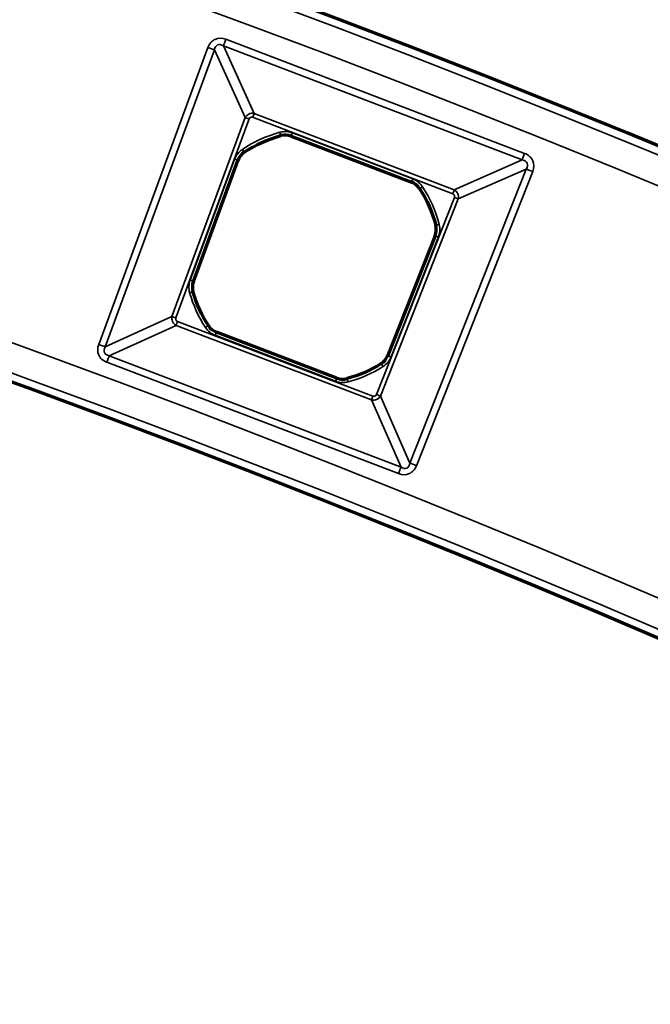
# Model space of a CAD drawing. Header units: millimetres. Extents: x -1503 to 2224, y -4278 to 2541.
# Tile 44 of 50: x 558 to 596, y -2622 to -2564. Entities that reach past the tile are written whole.
import ezdxf

# ---------------------------------------------------------------- set-up
doc = ezdxf.new("R2010")
doc.units = ezdxf.units.MM
doc.header["$LTSCALE"] = 0.75
doc.layers.add('Visible', color=7, linetype='Continuous', lineweight=70)
doc.layers.add('Visible Narrow', color=7, linetype='Continuous', lineweight=35)

msp = doc.modelspace()

# ---------------------------------------------------------------- linework, layer by layer
at = {"layer": 'Visible', "extrusion": (-7.30938e-29, -5.96856e-13, -1)}
for p, q in [((574.312, -2570.819, 22.2), (581.477, -2573.553, 22.2)), ((568.49, -2579.459, 22.2), (571.139, -2572.262, 22.2)), ((582.883, -2576.743, 22.2), (580.064, -2583.875, 22.2)), ((577.031, -2585.212, 22.2), (569.862, -2582.477, 22.2))]:
    msp.add_line(p, q, dxfattribs=at)
for radius in [763.5, 736.5]:
    msp.add_circle((-305.848, -3277.763, -27.4), radius, dxfattribs=at)
for start, end in [(56.35277, 74.73124), (147.03457, 165.41304), (327.0542, 344.04944), (237.71636, 254.71161)]:
    msp.add_arc((-575.67, -2578.016, -22.2), 7.491, start, end, dxfattribs=at)
at = {"layer": 'Visible'}
for centre, start, end in [((573.959, -2571.745, 22.2), 69.1171, 105.26876), ((572.069, -2572.605, 22.2), 123.64723, 159.79889), ((581.124, -2574.479, 22.2), 32.96543, 69.1171), ((581.961, -2576.379, 22.2), 338.4353, 14.58696), ((569.421, -2579.802, 22.2), 159.79889, 195.95056), ((570.216, -2581.551, 22.2), 212.9458, 249.1171), ((579.142, -2583.511, 22.2), 302.28364, 338.4353), ((577.384, -2584.286, 22.2), 249.1171, 285.28839)]:
    msp.add_arc(centre, 0.991, start, end, dxfattribs=at)
at = {"layer": 'Visible Narrow', "extrusion": (-7.30938e-29, -5.96856e-13, -1)}
for p, q in [((570.429, -2565.062, 27.7), (588.208, -2571.846, 27.7)), ((562.856, -2583.206, 27.7), (569.352, -2565.552, 27.7)), ((569.742, -2565.696, 27.478), (563.246, -2583.349, 27.478)), ((571.569, -2569.713, 22.833), (569.742, -2565.696, 27.478)), ((588.06, -2572.234, 27.478), (570.28, -2565.451, 27.478)), ((570.28, -2565.451, 27.478), (572.108, -2569.468, 22.833)), ((567.216, -2581.544, 22.833), (571.569, -2569.713, 22.833)), ((571.803, -2569.799, 22.7), (567.45, -2581.63, 22.7)), ((583.932, -2574.247, 22.7), (572.019, -2569.701, 22.7)), ((572.108, -2569.468, 22.833), (584.021, -2574.013, 22.833)), ((573.698, -2570.789, 22.2), (573.696, -2570.784, 22.503)), ((574.314, -2570.814, 22.503), (574.312, -2570.819, 22.2)), ((581.479, -2573.548, 22.503), (574.314, -2570.814, 22.503)), ((574.385, -2570.627, 22.7), (581.55, -2573.361, 22.7)), ((571.517, -2571.775, 22.503), (571.52, -2571.779, 22.2)), ((568.298, -2579.389, 22.7), (570.946, -2572.191, 22.7)), ((571.134, -2572.26, 22.503), (568.485, -2579.458, 22.503)), ((571.139, -2572.262, 22.2), (571.134, -2572.26, 22.503)), ((584.021, -2574.013, 22.833), (588.06, -2572.234, 27.478)), ((581.384, -2590.27, 27.478), (588.298, -2572.775, 27.478)), ((588.685, -2572.928, 27.7), (581.771, -2590.422, 27.7)), ((588.298, -2572.775, 27.478), (584.26, -2574.555, 22.833)), ((581.477, -2573.553, 22.2), (581.479, -2573.548, 22.503)), ((579.394, -2586.187, 22.7), (584.028, -2574.463, 22.7)), ((581.96, -2573.936, 22.503), (581.956, -2573.939, 22.2)), ((584.26, -2574.555, 22.833), (579.626, -2586.278, 22.833)), ((582.92, -2576.129, 22.2), (582.925, -2576.128, 22.503)), ((580.069, -2583.877, 22.503), (582.888, -2576.745, 22.503)), ((583.074, -2576.818, 22.7), (580.255, -2583.951, 22.7)), ((582.888, -2576.745, 22.503), (582.883, -2576.743, 22.2)), ((568.485, -2579.458, 22.503), (568.49, -2579.459, 22.2)), ((568.468, -2580.074, 22.2), (568.462, -2580.076, 22.503)), ((563.246, -2583.349, 27.478), (567.216, -2581.544, 22.833)), ((567.458, -2582.076, 22.833), (563.488, -2583.882, 27.478)), ((579.091, -2586.514, 22.833), (567.458, -2582.076, 22.833)), ((567.547, -2581.843, 22.7), (579.18, -2586.281, 22.7)), ((569.379, -2582.093, 22.503), (569.384, -2582.09, 22.2)), ((576.958, -2585.403, 22.7), (569.789, -2582.668, 22.7)), ((569.862, -2582.477, 22.2), (569.86, -2582.482, 22.503)), ((569.86, -2582.482, 22.503), (577.029, -2585.217, 22.503)), ((580.064, -2583.875, 22.2), (580.069, -2583.877, 22.503)), ((580.701, -2590.894, 27.7), (563.34, -2584.27, 27.7)), ((563.488, -2583.882, 27.478), (580.85, -2590.505, 27.478)), ((579.674, -2584.353, 22.503), (579.672, -2584.349, 22.2)), ((577.029, -2585.217, 22.503), (577.031, -2585.212, 22.2)), ((577.646, -2585.242, 22.2), (577.647, -2585.247, 22.503)), ((580.85, -2590.505, 27.478), (579.091, -2586.514, 22.833)), ((579.626, -2586.278, 22.833), (581.384, -2590.27, 27.478))]:
    msp.add_line(p, q, dxfattribs=at)
for radius in [763, 761.3, 738.7, 737]:
    msp.add_circle((-305.848, -3277.763, -27.9), radius, dxfattribs=at)
at = {"layer": 'Visible Narrow', "extrusion": (-0.934311, 0.356459, -2.14531e-13)}
msp.add_arc((2193.231, 27.2, -1447.298), 0.5, 33.74091, 90, dxfattribs=at)
at = {"layer": 'Visible Narrow', "extrusion": (0.345316, 0.938486, -5.66797e-13)}
msp.add_arc((-1420.256, 27.2, -2211.129), 0.5, 90, 146.25909, dxfattribs=at)
at = {"layer": 'Visible Narrow', "extrusion": (-0.345316, -0.938486, 5.55589e-13)}
msp.add_arc((1424.023, 23, 2214.269), 0.3, 213.74091, 270, dxfattribs=at)
at = {"layer": 'Visible Narrow', "extrusion": (-0.934311, 0.356459, -1.58742e-13)}
msp.add_arc((2196.999, 23, -1450.437), 0.3, 213.74091, 270, dxfattribs=at)
at = {"layer": 'Visible Narrow', "extrusion": (-7.30938e-29, -5.96856e-13, -1)}
for centre, radius, start, end in [((-575.67, -2578.016, -22.7), 7.697, 56.35277, 74.73124), ((-573.959, -2571.745, -22.7), 1.197, 74.73124, 110.8829), ((-572.069, -2572.605, -22.7), 1.197, 20.20111, 56.35277), ((-581.124, -2574.479, -22.7), 1.197, 110.8829, 147.03457), ((-575.67, -2578.016, -22.7), 7.697, 147.03457, 165.41304), ((-581.961, -2576.379, -22.7), 1.197, 165.41304, 201.5647), ((-569.421, -2579.802, -22.7), 1.197, 344.04944, 20.20111), ((-575.67, -2578.016, -22.7), 7.697, 327.0542, 344.04944), ((-570.216, -2581.551, -22.7), 1.197, 290.8829, 327.0542), ((-579.142, -2583.511, -22.7), 1.197, 201.5647, 237.71636), ((-575.67, -2578.016, -22.7), 7.697, 237.71636, 254.71161), ((-577.384, -2584.286, -22.7), 1.197, 254.71161, 290.8829)]:
    msp.add_arc(centre, radius, start, end, dxfattribs=at)
at = {"layer": 'Visible Narrow'}
for centre, radius, start, end in [((575.67, -2578.016, 22.503), 7.497, 105.26876, 123.64723), ((573.959, -2571.745, 22.503), 0.997, 69.1171, 105.26876), ((572.069, -2572.605, 22.503), 0.997, 123.64723, 159.79889), ((581.124, -2574.479, 22.503), 0.997, 32.96543, 69.1171), ((575.67, -2578.016, 22.503), 7.497, 14.58696, 32.96543), ((581.961, -2576.379, 22.503), 0.997, 338.4353, 14.58696), ((569.421, -2579.802, 22.503), 0.997, 159.79889, 195.95056), ((575.67, -2578.016, 22.503), 7.497, 195.95056, 212.9458), ((570.216, -2581.551, 22.503), 0.997, 212.9458, 249.1171), ((579.142, -2583.511, 22.503), 0.997, 302.28364, 338.4353), ((575.67, -2578.016, 22.503), 7.497, 285.28839, 302.28364), ((577.384, -2584.286, 22.503), 0.997, 249.1171, 285.28839)]:
    msp.add_arc(centre, radius, start, end, dxfattribs=at)
at = {"layer": 'Visible Narrow', "extrusion": (-0.964701, -0.263347, 1.49229e-13)}
msp.add_arc((2630.919, 22.5, 123.563), 0.2, 1, 90, dxfattribs=at)
at = {"layer": 'Visible Narrow', "extrusion": (-0.934311, 0.356459, -2.22907e-13)}
msp.add_arc((2197.02, 22.5, -1452.978), 0.2, 1, 90, dxfattribs=at)
at = {"layer": 'Visible Narrow', "extrusion": (-0.832465, -0.554078, 3.04051e-13)}
msp.add_arc((2457.377, 22.5, 949.196), 0.2, 1, 90, dxfattribs=at)
at = {"layer": 'Visible Narrow', "extrusion": (-0.934311, 0.356459, -2.05899e-13)}
msp.add_arc((2193.231, 27.2, -1466.327), 0.5, 33.74091, 90, dxfattribs=at)
at = {"layer": 'Visible Narrow', "extrusion": (-0.345316, -0.938486, 5.60472e-13)}
msp.add_arc((1424.045, 22.5, 2216.81), 0.2, 1, 90, dxfattribs=at)
at = {"layer": 'Visible Narrow', "extrusion": (0.367552, 0.930003, -5.47279e-13)}
msp.add_arc((-1493.163, 27.2, -2176.459), 0.5, 33.74091, 90, dxfattribs=at)
at = {"layer": 'Visible Narrow', "extrusion": (-0.934311, 0.356459, -1.95455e-13)}
msp.add_arc((2197.02, 22.5, -1460.647), 0.2, 1, 90, dxfattribs=at)
at = {"layer": 'Visible Narrow', "extrusion": (-0.544133, 0.838999, -5.04418e-13)}
msp.add_arc((912.1, 22.5, -2476.194), 0.2, 1, 90, dxfattribs=at)
at = {"layer": 'Visible Narrow', "extrusion": (-0.934311, 0.356459, -2.16196e-13)}
msp.add_arc((2196.999, 23, -1463.188), 0.3, 213.74091, 270, dxfattribs=at)
at = {"layer": 'Visible Narrow', "extrusion": (-0.367552, -0.930003, 5.58416e-13)}
for centre in [(1489.396, 23, 2179.598), (1489.396, 23, 2192.204)]:
    msp.add_arc(centre, 0.3, 270, 326.25909, dxfattribs=at)
at = {"layer": 'Visible Narrow', "extrusion": (-0.251849, 0.967766, -5.8833e-13)}
msp.add_arc((84.46, 22.5, -2639.899), 0.2, 1, 90, dxfattribs=at)
at = {"layer": 'Visible Narrow', "extrusion": (0.367552, 0.930003, -5.57467e-13)}
msp.add_arc((-1489.374, 22.5, -2182.139), 0.2, 1, 90, dxfattribs=at)
at = {"layer": 'Visible Narrow', "extrusion": (0.345316, 0.938486, -5.66578e-13)}
msp.add_arc((-1424.045, 22.5, -2224.479), 0.2, 90, 179, dxfattribs=at)
at = {"layer": 'Visible Narrow', "extrusion": (-0.274808, 0.961499, -5.95613e-13)}
msp.add_arc((162.649, 22.5, -2636.959), 0.2, 90, 179, dxfattribs=at)
at = {"layer": 'Visible Narrow', "extrusion": (-0.345316, -0.938486, 5.67024e-13)}
msp.add_arc((1424.023, 23, 2226.875), 0.3, 213.74091, 270, dxfattribs=at)
at = {"layer": 'Visible Narrow', "extrusion": (-0.934311, 0.356459, -2.71943e-13)}
msp.add_arc((2209.936, 23, -1450.587), 0.3, 270, 326.25909, dxfattribs=at)
at = {"layer": 'Visible Narrow', "extrusion": (-0.543845, 0.839185, -5.26061e-13)}
msp.add_arc((926.644, 22.5, -2476.509), 0.2, 90, 179, dxfattribs=at)
at = {"layer": 'Visible Narrow', "extrusion": (-0.934311, 0.356459, -2.12441e-13)}
msp.add_arc((2209.909, 22.5, -1452.976), 0.2, 90, 179, dxfattribs=at)
at = {"layer": 'Visible Narrow', "extrusion": (0.345316, 0.938486, -5.72741e-13)}
msp.add_arc((-1420.256, 27.2, -2229.94), 0.5, 90, 146.25909, dxfattribs=at)
at = {"layer": 'Visible Narrow', "extrusion": (-0.367552, -0.930003, 5.57853e-13)}
msp.add_arc((1489.374, 22.5, 2189.808), 0.2, 90, 179, dxfattribs=at)
at = {"layer": 'Visible Narrow', "extrusion": (-0.934311, 0.356459, -2.30637e-13)}
msp.add_arc((2213.704, 27.2, -1447.522), 0.5, 90, 146.25909, dxfattribs=at)
at = {"layer": 'Visible Narrow', "extrusion": (-0.845414, -0.534111, 3.09717e-13)}
msp.add_arc((2494.66, 22.5, 890.266), 0.2, 90, 179, dxfattribs=at)
at = {"layer": 'Visible Narrow', "extrusion": (-0.934311, 0.356459, -2.34794e-13)}
msp.add_arc((2209.909, 22.5, -1460.649), 0.2, 90, 179, dxfattribs=at)
at = {"layer": 'Visible Narrow', "extrusion": (-0.964611, -0.263678, 1.66151e-13)}
msp.add_arc((2646.27, 22.5, 124.467), 0.2, 90, 179, dxfattribs=at)
at = {"layer": 'Visible Narrow', "extrusion": (-0.934311, 0.356459, -2.05252e-13)}
msp.add_arc((2209.936, 23, -1463.038), 0.3, 270, 326.25909, dxfattribs=at)
at = {"layer": 'Visible Narrow', "extrusion": (0.367552, 0.930003, -5.47251e-13)}
msp.add_arc((-1493.163, 27.2, -2195.27), 0.5, 33.74091, 90, dxfattribs=at)
at = {"layer": 'Visible Narrow', "extrusion": (-0.934311, 0.356459, -2.14849e-13)}
msp.add_arc((2213.704, 27.2, -1466.104), 0.5, 90, 146.25909, dxfattribs=at)
at = {"layer": 'Visible Narrow', "extrusion": (-0.293534, -0.129318, 0.947161)}
msp.add_ellipse((587.429, -2572.835, 27.2), major_axis=(0.931, 0.41, 0.344), ratio=0.465634, start_param=0.606215, end_param=0.632904, dxfattribs=at)
at = {"layer": 'Visible Narrow', "extrusion": (-0.353556, -0.155762, -0.922354)}
msp.add_ellipse((583.839, -2574.404, 22.969), major_axis=(-0.358, 0.292, 0.088), ratio=0.958702, start_param=1.402661, end_param=1.431737, dxfattribs=at)
at = {"layer": 'Visible Narrow', "extrusion": (-0.155015, 0.351863, -0.923127)}
msp.add_ellipse((579.238, -2586.093, 22.969), major_axis=(0.301, 0.351, 0.083), ratio=0.958706, start_param=1.386778, end_param=1.403566, dxfattribs=at)
at = {"layer": 'Visible Narrow', "extrusion": (-0.129708, 0.294418, 0.946834)}
msp.add_ellipse((580.787, -2589.639, 27.2), major_axis=(0.406, -0.922, 0.342), ratio=0.469981, start_param=0.608839, end_param=0.624247, dxfattribs=at)
at = {"layer": 'Visible Narrow'}
for points, knots in [([(569.352, -2565.552, 27.7), (569.435, -2565.324, 27.7), (569.587, -2565.151, 27.7), (569.779, -2565.064, 27.7), (569.972, -2564.977, 27.7), (570.202, -2564.976, 27.7), (570.429, -2565.062, 27.7)], [0, 0, 0, 0, 0.5, 0.5, 0.5, 1, 1, 1, 1]), ([(570.28, -2565.451, 27.478), (570.149, -2565.37, 27.521), (570.024, -2565.351, 27.544), (569.93, -2565.394, 27.544), (569.86, -2565.425, 27.544), (569.808, -2565.489, 27.532), (569.775, -2565.574, 27.511), (569.76, -2565.611, 27.501), (569.749, -2565.651, 27.49), (569.742, -2565.696, 27.478)], [0, 0, 0, 0, 0.487675, 0.487675, 0.487675, 0.844749, 0.844749, 0.844749, 1, 1, 1, 1]), ([(571.569, -2569.713, 22.833), (571.619, -2569.625, 22.809), (571.7, -2569.549, 22.793), (571.799, -2569.504, 22.793), (571.893, -2569.461, 22.793), (572.004, -2569.447, 22.807), (572.108, -2569.468, 22.833)], [0, 0, 0, 0, 0.511253, 0.511253, 0.511253, 1, 1, 1, 1]), ([(571.803, -2569.799, 22.7), (571.82, -2569.754, 22.7), (571.85, -2569.719, 22.7), (571.889, -2569.702, 22.7), (571.927, -2569.684, 22.7), (571.973, -2569.684, 22.7), (572.019, -2569.701, 22.7)], [0, 0, 0, 0, 0.5, 0.5, 0.5, 1, 1, 1, 1]), ([(588.208, -2571.846, 27.7), (588.435, -2571.932, 27.7), (588.606, -2572.086, 27.7), (588.691, -2572.279, 27.7), (588.776, -2572.472, 27.7), (588.774, -2572.703, 27.7), (588.685, -2572.928, 27.7)], [0, 0, 0, 0, 0.5, 0.5, 0.5, 1, 1, 1, 1]), ([(588.298, -2572.775, 27.478), (588.383, -2572.642, 27.522), (588.401, -2572.52, 27.544), (588.359, -2572.425, 27.544), (588.319, -2572.334, 27.544), (588.224, -2572.267, 27.524), (588.079, -2572.238, 27.483)], [0, 0, 0, 0, 0.510681, 0.510681, 0.510681, 1, 1, 1, 1]), ([(583.932, -2574.247, 22.7), (583.977, -2574.264, 22.7), (584.012, -2574.295, 22.7), (584.046, -2574.372, 22.7), (584.045, -2574.418, 22.7), (584.028, -2574.463, 22.7)], [0, 0, 0, 0, 0.5, 0.5, 1, 1, 1, 1]), ([(584.032, -2574.02, 22.83), (584.121, -2574.075, 22.806), (584.188, -2574.155, 22.793), (584.228, -2574.246, 22.793), (584.27, -2574.341, 22.793), (584.282, -2574.449, 22.807), (584.26, -2574.555, 22.833)], [0, 0, 0, 0, 0.489417, 0.489417, 0.489417, 1, 1, 1, 1]), ([(567.458, -2582.076, 22.833), (567.372, -2582.026, 22.809), (567.297, -2581.946, 22.795), (567.252, -2581.848, 22.795), (567.21, -2581.755, 22.795), (567.196, -2581.646, 22.808), (567.216, -2581.544, 22.833)], [0, 0, 0, 0, 0.511399, 0.511399, 0.511399, 1, 1, 1, 1]), ([(567.547, -2581.843, 22.7), (567.503, -2581.826, 22.7), (567.469, -2581.796, 22.7), (567.452, -2581.758, 22.7), (567.434, -2581.72, 22.7), (567.434, -2581.675, 22.7), (567.45, -2581.63, 22.7)], [0, 0, 0, 0, 0.5, 0.5, 0.5, 1, 1, 1, 1]), ([(563.34, -2584.27, 27.7), (563.118, -2584.185, 27.7), (562.949, -2584.034, 27.7), (562.862, -2583.845, 27.7), (562.776, -2583.656, 27.7), (562.774, -2583.429, 27.7), (562.856, -2583.206, 27.7)], [0, 0, 0, 0, 0.5, 0.5, 0.5, 1, 1, 1, 1]), ([(563.246, -2583.349, 27.478), (563.169, -2583.478, 27.52), (563.152, -2583.601, 27.542), (563.194, -2583.694, 27.542), (563.239, -2583.792, 27.542), (563.347, -2583.856, 27.518), (563.488, -2583.882, 27.478)], [0, 0, 0, 0, 0.489074, 0.489074, 0.489074, 1, 1, 1, 1]), ([(579.394, -2586.187, 22.7), (579.377, -2586.231, 22.7), (579.346, -2586.264, 22.7), (579.27, -2586.298, 22.7), (579.225, -2586.298, 22.7), (579.18, -2586.281, 22.7)], [0, 0, 0, 0, 0.5, 0.5, 1, 1, 1, 1]), ([(579.622, -2586.285, 22.832), (579.567, -2586.374, 22.807), (579.488, -2586.441, 22.795), (579.396, -2586.481, 22.795), (579.302, -2586.523, 22.795), (579.196, -2586.536, 22.808), (579.091, -2586.514, 22.833)], [0, 0, 0, 0, 0.49387, 0.49387, 0.49387, 1, 1, 1, 1]), ([(580.85, -2590.505, 27.478), (580.98, -2590.586, 27.521), (581.1, -2590.603, 27.542), (581.194, -2590.561, 27.542), (581.285, -2590.521, 27.542), (581.352, -2590.425, 27.522), (581.382, -2590.28, 27.481)], [0, 0, 0, 0, 0.506208, 0.506208, 0.506208, 1, 1, 1, 1]), ([(581.771, -2590.422, 27.7), (581.684, -2590.644, 27.7), (581.531, -2590.811, 27.7), (581.341, -2590.895, 27.7), (581.15, -2590.979, 27.7), (580.924, -2590.979, 27.7), (580.701, -2590.894, 27.7)], [0, 0, 0, 0, 0.5, 0.5, 0.5, 1, 1, 1, 1])]:
    msp.add_open_spline(points, degree=3, knots=knots, dxfattribs=at)

doc.saveas('drawing.dxf')
